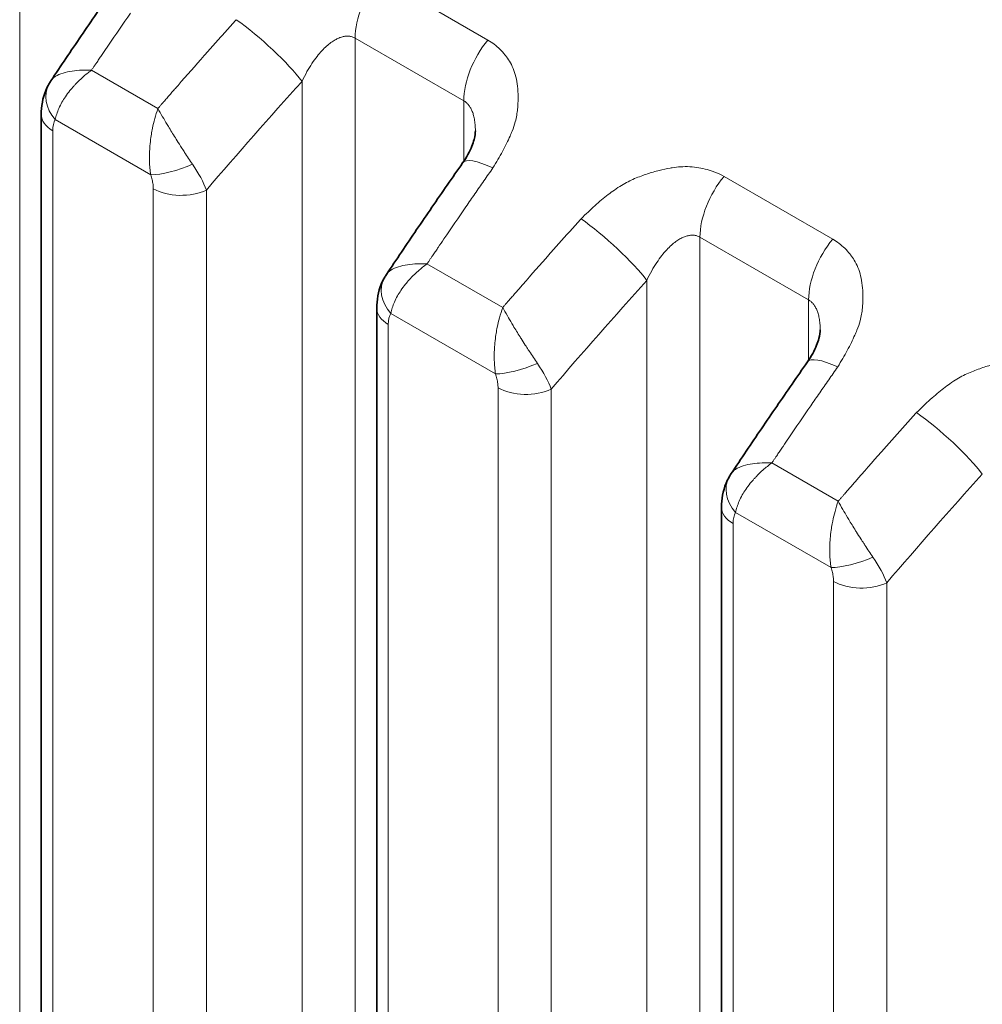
# Model space of a CAD drawing. Header units: millimetres. Extents: x 5 to 415, y 5 to 292.
# Tile 171 of 199: x 358.22 to 361.89, y 256.43 to 260.18. Entities that reach past the tile are written whole.
import ezdxf

# ---------------------------------------------------------------- set-up
doc = ezdxf.new("R2010")
doc.units = ezdxf.units.MM
doc.layers.add('Sichtbar (ISO)', color=7, linetype='Continuous', lineweight=35)
doc.layers.add('Sichtbar schmal (ISO)', color=7, linetype='Continuous', lineweight=18)

msp = doc.modelspace()

# ---------------------------------------------------------------- linework, layer by layer
at = {"layer": 'Sichtbar (ISO)'}
for p, q in [((358.30654028, 259.81810712), (358.30654028, 252.07851307)), ((359.95948602, 259.75601703), (359.95948602, 259.75601653)), ((359.5839112, 259.08061667), (359.5839112, 251.34106405)), ((361.27221228, 258.99811417), (361.27221228, 258.99811367)), ((360.89663746, 258.32271381), (360.89663746, 250.58301282))]:
    msp.add_line(p, q, dxfattribs=at)
for points, knots in [([(391.17686999, 249.23971956), (386.01031567, 252.22261198), (380.84376135, 255.2055044), (370.51065272, 261.17128924), (365.3440984, 264.15418165), (360.17756917, 267.13708788)], [0.0000081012, 0.0000081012, 0.0000081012, 0.0000081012, 4.3839604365, 4.3839604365, 8.7679127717, 8.7679127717, 8.7679127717, 8.7679127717]), ([(375.57110628, 258.12923764), (372.9878177, 259.62070923), (370.40452912, 261.11218083), (365.23795196, 264.09512403), (362.65466338, 265.58659562), (360.07136768, 267.07806332)], [-4.3840048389, -4.3840048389, -4.3840048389, -4.3840048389, -2.1920049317, -2.1920049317, -0.0000050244, -0.0000050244, -0.0000050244, -0.0000050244]), ([(358.34306399, 259.94652134), (358.36221178, 259.97515461), (358.38140371, 260.00373106), (358.41987492, 260.06076888), (358.43915419, 260.08923025), (358.47779911, 260.14603645), (358.49716476, 260.1743813), (358.53598146, 260.23095301), (358.55543251, 260.25917988), (358.59441905, 260.31551422), (358.61395453, 260.34362168), (358.63353174, 260.37166874)], [5.717023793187, 5.717023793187, 5.717023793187, 5.717023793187, 5.724218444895, 5.724218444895, 5.731413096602, 5.731413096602, 5.73860774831, 5.73860774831, 5.745802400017, 5.745802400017, 5.752997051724, 5.752997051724, 5.752997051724, 5.752997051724]), ([(358.30654028, 259.81810739), (358.30654045, 259.84951212), (358.31191844, 259.88126595), (358.32724542, 259.91864269), (358.33120408, 259.92678875), (358.33569821, 259.93463918)], [0, 0, 0, 0, 0.019851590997, 0.019851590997, 0.025538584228, 0.025538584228, 0.025538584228, 0.025538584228]), ([(359.91090288, 259.63417734), (359.92584482, 259.65558483), (359.93792199, 259.67779563), (359.94957405, 259.70677254), (359.95241512, 259.71530846), (359.95819826, 259.73688949), (359.95948602, 259.74861928), (359.95948602, 259.75601653)], [0, 0, 0, 0, 0.017002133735, 0.017002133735, 0.024501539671, 0.024501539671, 0.037731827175, 0.037731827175, 0.037731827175, 0.037731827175]), ([(359.62043492, 259.2090309), (359.6395827, 259.23766416), (359.65877463, 259.26624061), (359.69724584, 259.32327843), (359.71652511, 259.3517398), (359.75517004, 259.40854601), (359.77453569, 259.43689085), (359.81335239, 259.49346256), (359.83280344, 259.52168943), (359.87178997, 259.57802377), (359.89132545, 259.60613124), (359.91090266, 259.63417829)], [5.71702379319, 5.71702379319, 5.71702379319, 5.71702379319, 5.724218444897, 5.724218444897, 5.731413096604, 5.731413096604, 5.738607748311, 5.738607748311, 5.745802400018, 5.745802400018, 5.752997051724, 5.752997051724, 5.752997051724, 5.752997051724]), ([(359.5839112, 259.08061694), (359.58391137, 259.11202168), (359.58928937, 259.1437755), (359.60461635, 259.18115225), (359.608575, 259.1892983), (359.61306913, 259.19714874)], [0, 0, 0, 0, 0.019851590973, 0.019851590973, 0.025538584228, 0.025538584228, 0.025538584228, 0.025538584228]), ([(361.22362915, 258.87627448), (361.23857108, 258.89768197), (361.25064825, 258.91989277), (361.26230032, 258.94886968), (361.26514138, 258.9574056), (361.27092452, 258.97898663), (361.27221228, 258.99071642), (361.27221228, 258.99811367)], [0, 0, 0, 0, 0.017002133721, 0.017002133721, 0.024501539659, 0.024501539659, 0.037731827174, 0.037731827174, 0.037731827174, 0.037731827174]), ([(360.93316118, 258.45112804), (360.95230896, 258.4797613), (360.9715009, 258.50833775), (361.0099721, 258.56537557), (361.02925138, 258.59383694), (361.0678963, 258.65064315), (361.08726195, 258.67898799), (361.12607865, 258.7355597), (361.1455297, 258.76378657), (361.18451624, 258.82012091), (361.20405172, 258.84822838), (361.22362892, 258.87627543)], [5.717023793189, 5.717023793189, 5.717023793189, 5.717023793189, 5.724218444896, 5.724218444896, 5.731413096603, 5.731413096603, 5.738607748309, 5.738607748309, 5.745802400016, 5.745802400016, 5.752997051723, 5.752997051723, 5.752997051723, 5.752997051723]), ([(360.89663746, 258.32271408), (360.89663763, 258.35411882), (360.90201563, 258.38587264), (360.91734261, 258.42324939), (360.92130127, 258.43139544), (360.92579539, 258.43924587)], [0, 0, 0, 0, 0.019851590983, 0.019851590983, 0.025538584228, 0.025538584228, 0.025538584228, 0.025538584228])]:
    msp.add_open_spline(points, degree=3, knots=knots, dxfattribs=at)
for points in [[(358.33569928, 259.93464105), (358.33801957, 259.93869396), (358.34047929, 259.9426566), (358.3430627, 259.94652011)], [(359.6130702, 259.1971506), (359.61539049, 259.20120352), (359.61785021, 259.20516615), (359.62043362, 259.20902966)], [(360.92579646, 258.43924774), (360.92811676, 258.44330065), (360.93057648, 258.44726329), (360.93315988, 258.4511268)]]:
    msp.add_open_spline(points, degree=3, dxfattribs=at)
at = {"layer": 'Sichtbar schmal (ISO)'}
for p, q in [((358.22445776, 260.84682302), (358.22446046, 252.2805871)), ((360.0070993, 260.10215705), (359.59337583, 260.3410204)), ((359.50182863, 260.1093326), (359.50183017, 251.54316031)), ((359.91555204, 259.87046933), (359.50182863, 260.1093326)), ((358.75058384, 259.84115461), (358.49775503, 259.98712541)), ((359.29934311, 259.94473639), (359.29934425, 251.71831448)), ((359.91555204, 259.87046933), (359.915552, 259.64099469)), ((358.35980987, 259.79887812), (358.72357752, 259.58885693)), ((358.35047427, 259.75686987), (358.35047428, 252.01727581)), ((361.31982556, 259.34425419), (360.9061021, 259.58311754)), ((358.73291295, 251.79651464), (358.73291312, 259.5360687)), ((358.93539689, 251.79141039), (358.93539683, 259.53096427)), ((360.81455484, 259.35142976), (360.81455518, 250.78509914)), ((361.2282783, 259.11256647), (360.81455484, 259.35142976)), ((360.0633101, 259.08325175), (359.77512595, 259.24963496)), ((360.61206937, 259.18683353), (360.61207051, 250.96033656)), ((361.2282783, 259.11256647), (361.22827829, 258.88309187)), ((359.63718079, 259.06138768), (360.03630378, 258.83095406)), ((359.6278452, 259.01937942), (359.62784521, 251.27982679)), ((360.04563912, 251.03859853), (360.04563939, 258.77816583)), ((360.24812315, 251.03349423), (360.24812309, 258.7730614)), ((361.34068103, 258.3457613), (361.08785222, 258.4917321)), ((360.94990705, 258.30348482), (361.3136747, 258.09346362)), ((360.94057146, 258.26147656), (360.94057147, 250.52177557)), ((361.32301004, 250.30095092), (361.32301031, 258.04067539)), ((361.52549412, 250.29584664), (361.52549402, 258.03557096))]:
    msp.add_line(p, q, dxfattribs=at)
for centre, major_axis, ratio, start_param, end_param in [((359.67860526, 260.21139459), (-0.125, -0.21650635), 0.5773502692, 4.4300756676, 5.4977865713), ((363.56788894, 253.22529179), (6.46403917, 13.34286382), 0.5248291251, 1.2881239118, 1.2984045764), ((359.13864497, 260.05530534), (0.18568234, -0.16739794), 0.160818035, 0.6863492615, 2.2121573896), ((360.09232873, 259.97253124), (0.125, 0.21650635), 0.5773502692, 1.288483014, 2.3561936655), ((363.56787778, 253.22529719), (6.46403888, 13.34286322), 0.5248291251, 1.2984045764, 1.3011026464), ((363.56784042, 253.22531529), (-6.46403791, -13.34286121), 0.5248291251, 4.4444781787, 4.4456486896), ((364.79214044, 252.51886833), (-8.4032612, -12.21302368), 0.6254768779, 4.5173166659, 4.5275969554), ((364.94551676, 252.41333662), (8.26169723, 12.00727926), 0.6254768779, 1.3631954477, 1.4014168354), ((358.46587581, 259.86011542), (-0.13017685, 0.07452507), 0.7739398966, 6.283179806, 7.4306202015), ((364.79214975, 252.51886192), (-8.40326083, -12.21302314), 0.6254768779, 4.5275969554, 4.5303255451), ((364.79218109, 252.51884036), (8.40325956, 12.2130213), 0.6254768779, 1.3904841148, 1.3916917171), ((358.45654028, 259.81810712), (-0.15, 0), 0.5773502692, 6.2831821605, 7.0685835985), ((358.42573486, 259.70691067), (-0.04817148, 0.10876842), 0.5316288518, 0.3728352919, 0.8760480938), ((360.11590182, 259.4910862), (-0.20499916, 0.14309209), 0.2476391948, 5.329846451, 6.2831853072), ((358.82961623, 259.65017265), (-0.14179558, -0.0489286), 0.2606288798, 0.6408357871, 1.8639415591), ((358.76522174, 259.635956), (-0.16855223, 0.19292491), 0.3460923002, 3.8708332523, 4.3839020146), ((360.99133153, 259.45349173), (-0.125, -0.21650635), 0.5773502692, 4.4300756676, 5.4977866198), ((358.83897884, 259.59730611), (0.15, 0), 0.5773502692, 3.9269936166, 5.4105201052), ((364.84525985, 252.48780134), (6.46403917, 13.34286381), 0.5248291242, 1.2881239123, 1.2984045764), ((360.45137123, 259.29740248), (0.18568234, -0.16739794), 0.160818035, 0.6863492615, 2.2121573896), ((364.84524869, 252.48780675), (6.46403888, 13.34286322), 0.5248291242, 1.2984045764, 1.3011026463), ((361.40505499, 259.21462837), (0.125, 0.21650635), 0.5773502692, 1.288483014, 2.356193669), ((364.84521133, 252.48782485), (-6.46403791, -13.34286121), 0.5248291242, 4.4444781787, 4.4456486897), ((366.10486673, 251.76096544), (-8.40326119, -12.21302369), 0.6254768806, 4.5173166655, 4.5275969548), ((359.74324674, 259.12262497), (-0.13017685, 0.07452507), 0.7739398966, 6.283179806, 7.4306202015), ((366.10487605, 251.76095904), (-8.40326082, -12.21302314), 0.6254768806, 4.5275969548, 4.5303255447), ((366.25824305, 251.65543374), (8.26169722, 12.00727927), 0.6254768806, 1.3631954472, 1.4014168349), ((366.10490738, 251.76093748), (8.40325955, 12.21302131), 0.6254768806, 1.3904841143, 1.3916917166), ((359.7339112, 259.08061667), (-0.15, 0), 0.5773502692, 6.2831821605, 7.0685835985), ((359.70310531, 258.96942072), (-0.04817096, 0.10876793), 0.5316294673, 0.372837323, 0.8760517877), ((361.42862808, 258.73318334), (-0.20499916, 0.14309209), 0.2476391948, 5.329846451, 6.2831853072), ((360.14234249, 258.89226979), (-0.14179558, -0.0489286), 0.2606288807, 0.6408357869, 1.8639415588), ((360.07794801, 258.87805314), (-0.16855223, 0.19292491), 0.3460923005, 3.8708332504, 4.3839020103), ((360.15170511, 258.83940325), (0.15, 0), 0.5773502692, 3.9269936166, 5.4105201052), ((366.15798617, 251.72989846), (6.46403915, 13.34286382), 0.524829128, 1.2881239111, 1.2984045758), ((361.72874216, 258.55991203), (0.18568234, -0.16739794), 0.160818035, 0.6863492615, 2.2121573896), ((366.157975, 251.72990387), (6.46403886, 13.34286322), 0.524829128, 1.2984045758, 1.3011026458), ((366.15793765, 251.72992196), (-6.46403789, -13.34286122), 0.524829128, 4.4444781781, 4.4456486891), ((367.38223766, 251.023475), (-8.40326119, -12.21302369), 0.6254768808, 4.5173166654, 4.5275969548), ((361.055973, 258.36472211), (-0.13017685, 0.07452507), 0.7739398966, 6.2831798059, 7.4306202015), ((367.53561398, 250.91794329), (8.26169722, 12.00727927), 0.6254768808, 1.3631954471, 1.4014168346), ((367.38224697, 251.02346859), (-8.40326082, -12.21302315), 0.6254768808, 4.5275969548, 4.5303255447), ((367.38227831, 251.02344703), (8.40325955, 12.21302131), 0.6254768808, 1.3904841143, 1.3916917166), ((361.04663746, 258.32271381), (-0.15, 0), 0.5773502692, 6.2831821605, 7.0685835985), ((361.01583196, 258.21151745), (-0.04817139, 0.10876833), 0.5316289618, 0.3728356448, 0.8760487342), ((361.41971341, 258.15477934), (-0.14179558, -0.0489286), 0.2606288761, 0.6408357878, 1.8639415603), ((361.3553193, 258.1405626), (-0.16855189, 0.19292473), 0.3460919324, 3.8708336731, 4.3839029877), ((361.42907603, 258.1019128), (0.15, 0), 0.5773502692, 3.9269936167, 5.4105201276)]:
    msp.add_ellipse(centre, major_axis=major_axis, ratio=ratio, start_param=start_param, end_param=end_param, dxfattribs=at)
for points, knots in [([(359.04923763, 260.17950906), (359.03561394, 260.16439654), (359.02187673, 260.14909722), (359.00824915, 260.13389512), (358.99458646, 260.11865386), (358.98103367, 260.1035107), (358.96748501, 260.08831123), (358.95393635, 260.07311177), (358.94039196, 260.05785581), (358.9269069, 260.04258144)], [0.00085647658, 0.00085647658, 0.00085647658, 0.00085647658, 0.33333333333, 0.33333333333, 0.33333333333, 0.66666666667, 0.66666666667, 0.66666666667, 1, 1, 1, 1]), ([(359.29934348, 259.94473615), (359.30523004, 259.95739547), (359.31728443, 259.98102447), (359.33655648, 260.01268834), (359.35571204, 260.03931441), (359.37440266, 260.06128451), (359.3923094, 260.07893519), (359.40916816, 260.09263529), (359.42484164, 260.10283679), (359.43936426, 260.1100351), (359.45291007, 260.1146647), (359.46569293, 260.11700244), (359.47801738, 260.11714404), (359.49022513, 260.11488832), (359.49798096, 260.11155395), (359.50182857, 260.10933263)], [0.00000373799, 0.00000373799, 0.00000373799, 0.00000373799, 0.11501548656, 0.22023121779, 0.31702696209, 0.40631375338, 0.4885039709, 0.56383284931, 0.63287433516, 0.69672354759, 0.75695145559, 0.81530021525, 0.87314537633, 0.93356801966, 1, 1, 1, 1]), ([(360.02620121, 259.61545782), (360.03962521, 259.63727586), (360.05173517, 259.65814336), (360.06242211, 259.67789749), (360.07368067, 259.69870825), (360.08335453, 259.71828453), (360.09124001, 259.73608673), (360.0941554, 259.74266848), (360.09682708, 259.74900563), (360.09924567, 259.75506287), (360.10435192, 259.76785121), (360.10815188, 259.77948111), (360.11114861, 259.79055275), (360.11580361, 259.80775097), (360.11859584, 259.82361072), (360.12020503, 259.84060685), (360.12063755, 259.84517504), (360.12097596, 259.84982557), (360.1212116, 259.85460385), (360.12169946, 259.86449671), (360.12202007, 259.87493759), (360.12195393, 259.88558067), (360.12187071, 259.89897151), (360.12116008, 259.9126779), (360.11966047, 259.9259932), (360.11825555, 259.9384677), (360.11615937, 259.95059363), (360.11355703, 259.96185169), (360.11087258, 259.97346493), (360.10736947, 259.98411479), (360.10324402, 259.99404894), (360.0991431, 260.00392402), (360.09442738, 260.01309544), (360.08914491, 260.02179067), (360.08472069, 260.02907316), (360.079896, 260.03602259), (360.07462422, 260.04274134), (360.073796, 260.04379688), (360.07295841, 260.04484704), (360.07211133, 260.04589168), (360.06615934, 260.05323188), (360.05974066, 260.06030098), (360.05282919, 260.0670486), (360.04613311, 260.07358593), (360.03897416, 260.07982171), (360.03133636, 260.08570317), (360.02373332, 260.09155786), (360.01565539, 260.09706166), (360.0070993, 260.10215705)], [0, 0, 0, 0, 0.0818672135, 0.0818672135, 0.0818672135, 0.1681134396, 0.1681134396, 0.1681134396, 0.2, 0.2, 0.2, 0.2673204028, 0.2673204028, 0.2673204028, 0.3718930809, 0.3718930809, 0.3718930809, 0.4, 0.4, 0.4, 0.4581919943, 0.4581919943, 0.4581919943, 0.5314075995, 0.5314075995, 0.5314075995, 0.6, 0.6, 0.6, 0.6707564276, 0.6707564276, 0.6707564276, 0.7410920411, 0.7410920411, 0.7410920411, 0.8, 0.8, 0.8, 0.8092547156, 0.8092547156, 0.8092547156, 0.8742830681, 0.8742830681, 0.8742830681, 0.9372848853, 0.9372848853, 0.9372848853, 1, 1, 1, 1]), ([(358.49775485, 259.98712564), (358.49991139, 259.9902427), (358.50205853, 259.9933655), (358.50418267, 259.99649801), (358.50630681, 259.99963051), (358.50840796, 260.00277272), (358.51052344, 260.00590805), (358.51263891, 260.00904338), (358.51476875, 260.01217178), (358.51661485, 260.01487861)], [0, 0, 0, 0, 0.33333333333, 0.33333333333, 0.33333333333, 0.66666666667, 0.66666666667, 0.66666666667, 0.99999955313, 0.99999955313, 0.99999955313, 0.99999955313]), ([(358.54053846, 260.05020485), (358.53920349, 260.0482463), (358.53759932, 260.04588806), (358.53596615, 260.04348571), (358.53433298, 260.04108337), (358.53267079, 260.03863693), (358.5310177, 260.03619927), (358.52936461, 260.03376161), (358.5277206, 260.03133273), (358.52607374, 260.02889464)], [0, 0, 0, 0, 0.3333333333, 0.3333333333, 0.3333333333, 0.6666666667, 0.6666666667, 0.6666666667, 1, 1, 1, 1]), ([(358.34306249, 259.94651888), (358.34724663, 259.95277611), (358.35307768, 259.95817347), (358.35996889, 259.96278269), (358.3684504, 259.96845559), (358.37851173, 259.97295344), (358.389371, 259.97642274), (358.40023027, 259.97989203), (358.41189466, 259.98232644), (358.42397183, 259.98412874), (358.436049, 259.98593105), (358.44853683, 259.98710336), (358.46094424, 259.98753708), (358.47335164, 259.9879708), (358.48568504, 259.98765892), (358.49775559, 259.98712471)], [0.03750044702, 0.03750044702, 0.03750044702, 0.03750044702, 0.2, 0.2, 0.2, 0.4, 0.4, 0.4, 0.6, 0.6, 0.6, 0.8, 0.8, 0.8, 1, 1, 1, 1]), ([(358.35980987, 259.79887812), (358.36127648, 259.80584243), (358.36319824, 259.81291661), (358.36551685, 259.82002359), (358.36787086, 259.82723906), (358.37063469, 259.83448819), (358.37375479, 259.84166863), (358.37725236, 259.84971779), (358.38119879, 259.85767998), (358.38550338, 259.86537212), (358.38952233, 259.87255385), (358.39384643, 259.87948412), (358.39847722, 259.88631154), (358.40385372, 259.89423839), (358.40964358, 259.90202928), (358.41597394, 259.90987565), (358.42037194, 259.91532689), (358.42503329, 259.9208041), (358.43003054, 259.9263494), (358.43258944, 259.92918895), (358.43523479, 259.93204588), (358.43796555, 259.93491224), (358.44625098, 259.94360908), (358.45532866, 259.95239467), (358.46510849, 259.9610255), (358.47526436, 259.9699882), (358.48617586, 259.97877884), (358.49775484, 259.98712564)], [0, 0, 0, 0, 0.10570726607, 0.10570726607, 0.10570726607, 0.21302828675, 0.21302828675, 0.21302828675, 0.33333333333, 0.33333333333, 0.33333333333, 0.44565540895, 0.44565540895, 0.44565540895, 0.57606499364, 0.57606499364, 0.57606499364, 0.66666666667, 0.66666666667, 0.66666666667, 0.71306044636, 0.71306044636, 0.71306044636, 0.85382403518, 0.85382403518, 0.85382403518, 0.99999999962, 0.99999999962, 0.99999999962, 0.99999999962]), ([(358.77244268, 259.86654032), (358.77036566, 259.86412721), (358.76799219, 259.86137276), (358.76560868, 259.85862533), (358.76309128, 259.85572357), (358.76056262, 259.8528297), (358.75805469, 259.84992031), (358.75554677, 259.84701091), (358.75305958, 259.84408599), (358.75058366, 259.84115484)], [0.01772805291, 0.01772805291, 0.01772805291, 0.01772805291, 0.33333333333, 0.33333333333, 0.33333333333, 0.66666666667, 0.66666666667, 0.66666666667, 1, 1, 1, 1]), ([(358.78407722, 259.87991582), (358.78603975, 259.88216997), (358.78799463, 259.88441788), (358.78995639, 259.88667597), (358.79191815, 259.88893406), (358.7938868, 259.89120232), (358.79582072, 259.89343013), (358.79763343, 259.8955183), (358.79941565, 259.89757091), (358.80093054, 259.89931753)], [0, 0, 0, 0, 0.33333333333, 0.33333333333, 0.33333333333, 0.66666666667, 0.66666666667, 0.66666666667, 0.9791078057, 0.9791078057, 0.9791078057, 0.9791078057]), ([(359.91555204, 259.87046936), (359.91876146, 259.86861634), (359.92485291, 259.86427261), (359.93304565, 259.85585231), (359.9402843, 259.84552871), (359.94659366, 259.83309516), (359.95189818, 259.81829619), (359.95604268, 259.80082703), (359.95879196, 259.78036018), (359.95947109, 259.76485285), (359.95948602, 259.75638333), (359.95948602, 259.75601703)], [0, 0, 0, 0, 0.0554165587, 0.11012060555, 0.16573002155, 0.22336506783, 0.2840889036, 0.34891881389, 0.4189106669, 0.49506709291, 0.49850569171, 0.49850569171, 0.49850569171, 0.49850569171]), ([(358.75058365, 259.84115484), (358.74620259, 259.82863517), (358.74217089, 259.81581832), (358.73862357, 259.80292256), (358.73524566, 259.79064266), (358.73230674, 259.77829651), (358.72983144, 259.76613867), (358.72908361, 259.76246559), (358.72837775, 259.75880945), (358.72771368, 259.75517643), (358.72624862, 259.74716126), (358.72498265, 259.73926469), (358.72389541, 259.73143384), (358.72238583, 259.72056116), (358.72121898, 259.70981519), (358.72035284, 259.69903333), (358.71964127, 259.69017545), (358.71913296, 259.68129179), (358.7188194, 259.67229661), (358.71877964, 259.67115578), (358.71874311, 259.67001324), (358.71871, 259.66886922), (358.71843949, 259.659522), (358.71839995, 259.65007754), (358.71866747, 259.64065292), (358.71891834, 259.63181488), (358.71943871, 259.62299463), (358.72026066, 259.61427786), (358.72107186, 259.60567502), (358.72217598, 259.59717316), (358.72357752, 259.58885693)], [0, 0, 0, 0, 0.1488141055, 0.1488141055, 0.1488141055, 0.2905212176, 0.2905212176, 0.2905212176, 0.3333333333, 0.3333333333, 0.3333333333, 0.427785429, 0.427785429, 0.427785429, 0.5589268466, 0.5589268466, 0.5589268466, 0.6666666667, 0.6666666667, 0.6666666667, 0.680331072, 0.680331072, 0.680331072, 0.791975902, 0.791975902, 0.791975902, 0.8966721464, 0.8966721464, 0.8966721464, 1, 1, 1, 1]), ([(358.75058365, 259.84115484), (358.75583073, 259.83167709), (358.76195549, 259.82135516), (358.76862014, 259.80991305), (358.77399647, 259.80068278), (358.77971954, 259.79073045), (358.78595868, 259.78017023), (358.78745376, 259.7776397), (358.78897842, 259.7750744), (358.79053491, 259.77247611), (358.79461701, 259.76566174), (358.79891732, 259.75862142), (358.80341765, 259.75134195), (358.80779418, 259.74426274), (358.81235989, 259.7369573), (358.81709283, 259.72942323), (358.81819811, 259.72766382), (358.81931239, 259.72589214), (358.82043584, 259.72410842), (358.82566066, 259.71581284), (358.83108454, 259.70725508), (358.83671703, 259.69846839), (358.84039239, 259.69273482), (358.84415647, 259.68690403), (358.84800792, 259.68099215), (358.84946999, 259.67874789), (358.85094428, 259.67649225), (358.85243007, 259.67422655), (358.85738357, 259.66667288), (358.86246543, 259.65900641), (358.86764309, 259.65128451), (358.87262103, 259.64386045), (358.87768769, 259.63638495), (358.88279834, 259.62893182)], [0, 0, 0, 0, 0.2, 0.2, 0.2, 0.3613385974, 0.3613385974, 0.3613385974, 0.4, 0.4, 0.4, 0.5013946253, 0.5013946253, 0.5013946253, 0.6, 0.6, 0.6, 0.6230271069, 0.6230271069, 0.6230271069, 0.7301192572, 0.7301192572, 0.7301192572, 0.8, 0.8, 0.8, 0.8265278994, 0.8265278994, 0.8265278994, 0.9149696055, 0.9149696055, 0.9149696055, 1, 1, 1, 1]), ([(359.92344231, 259.46730082), (359.9348331, 259.48377655), (359.94622504, 259.50026699), (359.95759888, 259.51671473), (359.96897272, 259.53316247), (359.98032834, 259.54956768), (359.99179254, 259.56606872), (360.00322784, 259.58252816), (360.01477146, 259.59908257), (360.02620121, 259.61545782)], [0, 0, 0, 0, 0.33333333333, 0.33333333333, 0.33333333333, 0.66666666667, 0.66666666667, 0.66666666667, 0.99915973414, 0.99915973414, 0.99915973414, 0.99915973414]), ([(360.9061021, 259.58311754), (360.89532309, 259.58876212), (360.88433115, 259.59375518), (360.87323259, 259.59809038), (360.8627053, 259.60220245), (360.85208101, 259.60572242), (360.84144018, 259.60867424), (360.83110152, 259.61154224), (360.8207472, 259.61387346), (360.81046502, 259.6156976), (360.7989088, 259.61774778), (360.78741978, 259.61903915), (360.77569786, 259.61966662), (360.76405569, 259.62028981), (360.75217793, 259.62025619), (360.73972454, 259.61946757), (360.72997241, 259.61885), (360.71986593, 259.61776519), (360.70925148, 259.6160905), (360.70653768, 259.61566233), (360.70378946, 259.61520711), (360.70101244, 259.61472397), (360.68756646, 259.61238466), (360.6734432, 259.60936844), (360.65927559, 259.60574943), (360.64407215, 259.60186582), (360.62882429, 259.5972894), (360.6142449, 259.59242948), (360.60611567, 259.58971968), (360.59819305, 259.58692726), (360.59058205, 259.58415392), (360.58195389, 259.58100993), (360.5737866, 259.57775822), (360.56584316, 259.5743365), (360.54870471, 259.56695395), (360.5325614, 259.55883752), (360.51536826, 259.54851331), (360.50671975, 259.54332002), (360.49781523, 259.53755316), (360.48847736, 259.53093924), (360.48093438, 259.52559662), (360.47304619, 259.51973911), (360.46488937, 259.51340921), (360.44886283, 259.50097221), (360.43181254, 259.48671452), (360.41414299, 259.47092273), (360.39728237, 259.4558539), (360.37984973, 259.43939389), (360.36196389, 259.4216062)], [0, 0, 0, 0, 0.0696834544, 0.0696834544, 0.0696834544, 0.1357801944, 0.1357801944, 0.1357801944, 0.2, 0.2, 0.2, 0.2721771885, 0.2721771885, 0.2721771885, 0.3438633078, 0.3438633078, 0.3438633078, 0.4, 0.4, 0.4, 0.4143524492, 0.4143524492, 0.4143524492, 0.4838452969, 0.4838452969, 0.4838452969, 0.5584189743, 0.5584189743, 0.5584189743, 0.6, 0.6, 0.6, 0.6471380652, 0.6471380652, 0.6471380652, 0.7488411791, 0.7488411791, 0.7488411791, 0.8, 0.8, 0.8, 0.8413253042, 0.8413253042, 0.8413253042, 0.9225212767, 0.9225212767, 0.9225212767, 1, 1, 1, 1]), ([(360.36196389, 259.4216062), (360.3483402, 259.40649368), (360.334603, 259.39119436), (360.32097541, 259.37599226), (360.30731272, 259.360751), (360.29375993, 259.34560784), (360.28021127, 259.33040837), (360.26666262, 259.3152089), (360.25311822, 259.29995295), (360.23963316, 259.28467857)], [0.00085647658, 0.00085647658, 0.00085647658, 0.00085647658, 0.33333333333, 0.33333333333, 0.33333333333, 0.66666666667, 0.66666666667, 0.66666666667, 1, 1, 1, 1]), ([(360.61206974, 259.18683328), (360.6179563, 259.19949261), (360.6300107, 259.22312161), (360.64928274, 259.25478548), (360.6684383, 259.28141155), (360.68712892, 259.30338165), (360.70503567, 259.32103233), (360.72189442, 259.33473243), (360.73756791, 259.34493393), (360.75209053, 259.35213224), (360.76563633, 259.35676183), (360.77841919, 259.35909957), (360.79074364, 259.35924118), (360.80295139, 259.35698546), (360.81070723, 259.35365109), (360.81455483, 259.35142977)], [0.00000373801, 0.00000373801, 0.00000373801, 0.00000373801, 0.11501548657, 0.22023121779, 0.3170269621, 0.40631375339, 0.4885039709, 0.56383284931, 0.63287433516, 0.69672354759, 0.75695145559, 0.81530021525, 0.87314537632, 0.93356801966, 1, 1, 1, 1]), ([(361.33892747, 258.85755496), (361.35235147, 258.879373), (361.36446144, 258.9002405), (361.37514837, 258.91999463), (361.38640694, 258.94080539), (361.39608079, 258.96038167), (361.40396628, 258.97818387), (361.40688166, 258.98476562), (361.40955334, 258.99110277), (361.41197193, 258.99716001), (361.41707818, 259.00994835), (361.42087814, 259.02157825), (361.42387487, 259.03264989), (361.42852987, 259.04984811), (361.4313221, 259.06570786), (361.4329313, 259.08270398), (361.43336381, 259.08727218), (361.43370222, 259.09192271), (361.43393786, 259.09670099), (361.43442572, 259.10659385), (361.43474634, 259.11703473), (361.4346802, 259.12767781), (361.43459698, 259.14106865), (361.43388635, 259.15477504), (361.43238673, 259.16809034), (361.43098181, 259.18056484), (361.42888564, 259.19269077), (361.42628329, 259.20394883), (361.42359885, 259.21556207), (361.42009573, 259.22621192), (361.41597028, 259.23614608), (361.41186936, 259.24602115), (361.40715365, 259.25519258), (361.40187117, 259.26388781), (361.39744696, 259.2711703), (361.39262226, 259.27811973), (361.38735048, 259.28483847), (361.38652226, 259.28589402), (361.38568467, 259.28694418), (361.3848376, 259.28798882), (361.3788856, 259.29532902), (361.37246693, 259.30239812), (361.36555545, 259.30914574), (361.35885937, 259.31568307), (361.35170042, 259.32191885), (361.34406262, 259.32780031), (361.33645958, 259.333655), (361.32838165, 259.33915879), (361.31982556, 259.34425419)], [0, 0, 0, 0, 0.0818672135, 0.0818672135, 0.0818672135, 0.1681134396, 0.1681134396, 0.1681134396, 0.2, 0.2, 0.2, 0.2673204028, 0.2673204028, 0.2673204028, 0.371893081, 0.371893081, 0.371893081, 0.4, 0.4, 0.4, 0.4581919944, 0.4581919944, 0.4581919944, 0.5314075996, 0.5314075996, 0.5314075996, 0.6, 0.6, 0.6, 0.6707564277, 0.6707564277, 0.6707564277, 0.7410920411, 0.7410920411, 0.7410920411, 0.8, 0.8, 0.8, 0.8092547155, 0.8092547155, 0.8092547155, 0.8742830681, 0.8742830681, 0.8742830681, 0.9372848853, 0.9372848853, 0.9372848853, 1, 1, 1, 1]), ([(359.81790939, 259.31271441), (359.81657441, 259.31075585), (359.81497024, 259.30839762), (359.81333707, 259.30599527), (359.81170391, 259.30359292), (359.81004172, 259.30114649), (359.80838862, 259.29870883), (359.80673553, 259.29627117), (359.80509152, 259.29384228), (359.80344467, 259.2914042)], [0, 0, 0, 0, 0.3333333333, 0.3333333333, 0.3333333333, 0.6666666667, 0.6666666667, 0.6666666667, 1, 1, 1, 1]), ([(359.77512577, 259.24963519), (359.77728232, 259.25275225), (359.77942945, 259.25587505), (359.78155359, 259.25900756), (359.78367774, 259.26214006), (359.78577889, 259.26528227), (359.78789436, 259.26841761), (359.79000983, 259.27155294), (359.79213968, 259.27468133), (359.79398578, 259.27738817)], [0, 0, 0, 0, 0.33333333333, 0.33333333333, 0.33333333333, 0.66666666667, 0.66666666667, 0.66666666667, 0.99999955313, 0.99999955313, 0.99999955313, 0.99999955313]), ([(359.62043341, 259.20902844), (359.62461756, 259.21528567), (359.63044861, 259.22068303), (359.63733983, 259.22529225), (359.64582134, 259.23096515), (359.65588267, 259.235463), (359.66674195, 259.2389323), (359.67760122, 259.24240159), (359.68926561, 259.24483599), (359.70134278, 259.2466383), (359.71341994, 259.24844061), (359.72590778, 259.24961292), (359.73831518, 259.25004664), (359.75072258, 259.25048036), (359.76305597, 259.25016848), (359.77512651, 259.24963426)], [0.03750042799, 0.03750042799, 0.03750042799, 0.03750042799, 0.2, 0.2, 0.2, 0.4, 0.4, 0.4, 0.6, 0.6, 0.6, 0.8, 0.8, 0.8, 0.9999999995, 0.9999999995, 0.9999999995, 0.9999999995]), ([(359.63718079, 259.06138768), (359.6386474, 259.06835198), (359.64056916, 259.07542617), (359.64288777, 259.08253314), (359.64524178, 259.08974861), (359.64800562, 259.09699774), (359.65112571, 259.10417819), (359.65462328, 259.11222735), (359.65856972, 259.12018953), (359.6628743, 259.12788168), (359.66689325, 259.1350634), (359.67121735, 259.14199368), (359.67584814, 259.14882109), (359.68122464, 259.15674794), (359.68701451, 259.16453883), (359.69334486, 259.1723852), (359.69774286, 259.17783644), (359.70240422, 259.18331365), (359.70740146, 259.18885896), (359.70996037, 259.1916985), (359.71260571, 259.19455544), (359.71533648, 259.1974218), (359.72362191, 259.20611863), (359.73269958, 259.21490422), (359.74247941, 259.22353506), (359.75263528, 259.23249775), (359.76354678, 259.24128839), (359.77512577, 259.2496352)], [0, 0, 0, 0, 0.10570726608, 0.10570726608, 0.10570726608, 0.21302828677, 0.21302828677, 0.21302828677, 0.33333333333, 0.33333333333, 0.33333333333, 0.445655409, 0.445655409, 0.445655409, 0.5760649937, 0.5760649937, 0.5760649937, 0.66666666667, 0.66666666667, 0.66666666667, 0.71306044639, 0.71306044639, 0.71306044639, 0.85382403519, 0.85382403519, 0.85382403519, 0.99999999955, 0.99999999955, 0.99999999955, 0.99999999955]), ([(360.09680348, 259.12201296), (360.09876601, 259.12426711), (360.10072089, 259.12651502), (360.10268265, 259.12877311), (360.10464441, 259.1310312), (360.10661306, 259.13329946), (360.10854698, 259.13552727), (360.11035969, 259.13761544), (360.11214192, 259.13966805), (360.1136568, 259.14141466)], [0, 0, 0, 0, 0.33333333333, 0.33333333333, 0.33333333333, 0.66666666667, 0.66666666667, 0.66666666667, 0.97910779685, 0.97910779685, 0.97910779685, 0.97910779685]), ([(360.06330992, 259.08325198), (360.05892885, 259.07073231), (360.05489716, 259.05791546), (360.05134984, 259.04501969), (360.04797192, 259.0327398), (360.045033, 259.02039365), (360.0425577, 259.00823581), (360.04180987, 259.00456273), (360.04110401, 259.00090659), (360.04043995, 258.99727357), (360.03897488, 258.9892584), (360.03770892, 258.98136182), (360.03662167, 258.97353098), (360.03511209, 258.9626583), (360.03394524, 258.95191233), (360.03307911, 258.94113047), (360.03236753, 258.93227259), (360.03185922, 258.92338893), (360.03154567, 258.91439375), (360.0315059, 258.91325291), (360.03146937, 258.91211038), (360.03143626, 258.91096636), (360.03116575, 258.90161914), (360.03112621, 258.89217468), (360.03139373, 258.88275006), (360.0316446, 258.87391202), (360.03216497, 258.86509177), (360.03298692, 258.856375), (360.03379812, 258.84777216), (360.03490224, 258.8392703), (360.03630378, 258.83095406)], [0, 0, 0, 0, 0.1488141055, 0.1488141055, 0.1488141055, 0.2905212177, 0.2905212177, 0.2905212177, 0.3333333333, 0.3333333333, 0.3333333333, 0.4277854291, 0.4277854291, 0.4277854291, 0.5589268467, 0.5589268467, 0.5589268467, 0.6666666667, 0.6666666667, 0.6666666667, 0.680331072, 0.680331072, 0.680331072, 0.791975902, 0.791975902, 0.791975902, 0.8966721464, 0.8966721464, 0.8966721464, 1, 1, 1, 1]), ([(360.08516894, 259.10863746), (360.08309192, 259.10622435), (360.08071846, 259.1034699), (360.07833494, 259.10072247), (360.07581754, 259.09782071), (360.07328888, 259.09492684), (360.07078096, 259.09201745), (360.06827303, 259.08910805), (360.06578584, 259.08618313), (360.06330992, 259.08325198)], [0.01772805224, 0.01772805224, 0.01772805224, 0.01772805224, 0.33333333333, 0.33333333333, 0.33333333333, 0.66666666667, 0.66666666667, 0.66666666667, 1, 1, 1, 1]), ([(360.06330992, 259.08325198), (360.06855699, 259.07377422), (360.07468176, 259.06345229), (360.08134641, 259.05201018), (360.08672273, 259.04277991), (360.09244581, 259.03282758), (360.09868495, 259.02226737), (360.10018003, 259.01973683), (360.10170469, 259.01717153), (360.10326118, 259.01457323), (360.10734328, 259.00775886), (360.11164359, 259.00071855), (360.11614391, 258.99343909), (360.12052044, 258.98635987), (360.12508616, 258.97905442), (360.12981911, 258.97152035), (360.13092438, 258.96976094), (360.13203865, 258.96798928), (360.1331621, 258.96620556), (360.13838692, 258.95790998), (360.1438108, 258.94935222), (360.14944329, 258.94056553), (360.15311866, 258.93483195), (360.15688274, 258.92900116), (360.16073419, 258.92308927), (360.16219626, 258.92084502), (360.16367055, 258.91858939), (360.16515634, 258.91632369), (360.17010984, 258.90877002), (360.17519169, 258.90110355), (360.18036935, 258.89338165), (360.1853473, 258.88595759), (360.19041395, 258.87848209), (360.1955246, 258.87102895)], [0, 0, 0, 0, 0.2, 0.2, 0.2, 0.3613385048, 0.3613385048, 0.3613385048, 0.4, 0.4, 0.4, 0.5013945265, 0.5013945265, 0.5013945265, 0.6, 0.6, 0.6, 0.6230270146, 0.6230270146, 0.6230270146, 0.7301191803, 0.7301191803, 0.7301191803, 0.8, 0.8, 0.8, 0.8265278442, 0.8265278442, 0.8265278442, 0.9149695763, 0.9149695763, 0.9149695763, 1, 1, 1, 1]), ([(361.2282783, 259.1125665), (361.23148772, 259.11071348), (361.23757917, 259.10636975), (361.24577192, 259.09794945), (361.25301056, 259.08762585), (361.25931992, 259.0751923), (361.26462444, 259.06039333), (361.26876894, 259.04292417), (361.27151822, 259.02245732), (361.27219736, 259.00694999), (361.27221228, 258.99848047), (361.27221228, 258.99811417)], [0, 0, 0, 0, 0.0554165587, 0.11012060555, 0.16573002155, 0.22336506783, 0.28408890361, 0.3489188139, 0.41891066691, 0.49506709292, 0.49850569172, 0.49850569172, 0.49850569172, 0.49850569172]), ([(361.23616858, 258.70939797), (361.24755937, 258.72587369), (361.2589513, 258.74236414), (361.27032514, 258.75881188), (361.28169898, 258.77525962), (361.2930546, 258.79166482), (361.3045188, 258.80816586), (361.3159541, 258.8246253), (361.32749773, 258.84117971), (361.33892747, 258.85755496)], [0, 0, 0, 0, 0.33333333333, 0.33333333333, 0.33333333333, 0.66666666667, 0.66666666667, 0.66666666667, 0.99915973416, 0.99915973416, 0.99915973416, 0.99915973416]), ([(362.18347302, 258.8456271), (362.17269401, 258.85127167), (362.16170207, 258.85626473), (362.15060352, 258.86059994), (362.14007622, 258.864712), (362.12945193, 258.86823198), (362.1188111, 258.87118379), (362.10847244, 258.87405179), (362.09811812, 258.87638301), (362.08783595, 258.87820716), (362.07627972, 258.88025733), (362.0647907, 258.8815487), (362.05306878, 258.88217617), (362.04142662, 258.88279936), (362.02954885, 258.88276574), (362.01709546, 258.88197712), (362.00734334, 258.88135956), (361.99723685, 258.88027474), (361.9866224, 258.87860005), (361.98390861, 258.87817188), (361.98116038, 258.87771667), (361.97838337, 258.87723353), (361.96493738, 258.87489421), (361.95081412, 258.87187799), (361.93664652, 258.86825898), (361.92144308, 258.86437537), (361.90619522, 258.85979895), (361.89161582, 258.85493904), (361.88348659, 258.85222923), (361.87556397, 258.84943682), (361.86795297, 258.84666347), (361.85932481, 258.84351948), (361.85115753, 258.84026777), (361.84321408, 258.83684606), (361.82607564, 258.8294635), (361.80993233, 258.82134707), (361.79273919, 258.81102287), (361.78409068, 258.80582957), (361.77518615, 258.80006272), (361.76584829, 258.7934488), (361.75830531, 258.78810617), (361.75041712, 258.78224867), (361.74226029, 258.77591876), (361.72623375, 258.76348176), (361.70918347, 258.74922407), (361.69151391, 258.73343228), (361.67465329, 258.71836345), (361.65722066, 258.70190344), (361.63933482, 258.68411575)], [0, 0, 0, 0, 0.0696834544, 0.0696834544, 0.0696834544, 0.1357801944, 0.1357801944, 0.1357801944, 0.2, 0.2, 0.2, 0.2721771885, 0.2721771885, 0.2721771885, 0.3438633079, 0.3438633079, 0.3438633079, 0.4, 0.4, 0.4, 0.4143524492, 0.4143524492, 0.4143524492, 0.4838452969, 0.4838452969, 0.4838452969, 0.5584189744, 0.5584189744, 0.5584189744, 0.6, 0.6, 0.6, 0.6471380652, 0.6471380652, 0.6471380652, 0.7488411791, 0.7488411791, 0.7488411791, 0.8, 0.8, 0.8, 0.8413253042, 0.8413253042, 0.8413253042, 0.9225212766, 0.9225212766, 0.9225212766, 1, 1, 1, 1]), ([(361.63933482, 258.68411575), (361.62571113, 258.66900323), (361.61197392, 258.65370392), (361.59834634, 258.63850181), (361.58468365, 258.62326055), (361.57113086, 258.60811739), (361.5575822, 258.59291793), (361.54403354, 258.57771846), (361.53048914, 258.5624625), (361.51700408, 258.54718813)], [0.00085647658, 0.00085647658, 0.00085647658, 0.00085647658, 0.33333333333, 0.33333333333, 0.33333333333, 0.66666666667, 0.66666666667, 0.66666666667, 1, 1, 1, 1]), ([(361.13063565, 258.55481154), (361.12930068, 258.55285299), (361.1276965, 258.55049475), (361.12606333, 258.54809241), (361.12443017, 258.54569006), (361.12276798, 258.54324363), (361.12111489, 258.54080596), (361.11946179, 258.5383683), (361.11781779, 258.53593942), (361.11617093, 258.53350133)], [0, 0, 0, 0, 0.3333333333, 0.3333333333, 0.3333333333, 0.6666666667, 0.6666666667, 0.6666666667, 1, 1, 1, 1]), ([(361.08785203, 258.49173233), (361.09000858, 258.49484939), (361.09215571, 258.49797219), (361.09427986, 258.5011047), (361.096404, 258.5042372), (361.09850515, 258.50737941), (361.10062063, 258.51051474), (361.1027361, 258.51365007), (361.10486594, 258.51677847), (361.10671204, 258.5194853)], [0, 0, 0, 0, 0.33333333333, 0.33333333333, 0.33333333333, 0.66666666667, 0.66666666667, 0.66666666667, 0.99999955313, 0.99999955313, 0.99999955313, 0.99999955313]), ([(360.93315968, 258.45112558), (360.93734382, 258.4573828), (360.94317487, 258.46278016), (360.95006608, 258.46738938), (360.95854759, 258.47306228), (360.96860892, 258.47756014), (360.97946819, 258.48102943), (360.99032746, 258.48449873), (361.00199185, 258.48693313), (361.01406902, 258.48873544), (361.02614619, 258.49053775), (361.03863402, 258.49171006), (361.05104143, 258.49214377), (361.06344883, 258.49257749), (361.07578223, 258.49226562), (361.08785277, 258.4917314)], [0.03750044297, 0.03750044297, 0.03750044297, 0.03750044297, 0.2, 0.2, 0.2, 0.4, 0.4, 0.4, 0.6, 0.6, 0.6, 0.8, 0.8, 0.8, 0.9999999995, 0.9999999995, 0.9999999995, 0.9999999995]), ([(360.94990705, 258.30348482), (360.95137367, 258.31044912), (360.95329542, 258.31752331), (360.95561404, 258.32463028), (360.95796804, 258.33184575), (360.96073188, 258.33909488), (360.96385197, 258.34627533), (360.96734955, 258.35432448), (360.97129598, 258.36228667), (360.97560056, 258.36997882), (360.97961951, 258.37716054), (360.98394361, 258.38409081), (360.98857441, 258.39091823), (360.99395091, 258.39884508), (360.99974077, 258.40663597), (361.00607113, 258.41448234), (361.01046913, 258.41993358), (361.01513048, 258.42541079), (361.02012773, 258.4309561), (361.02268663, 258.43379564), (361.02533198, 258.43665258), (361.02806274, 258.43951894), (361.03634817, 258.44821577), (361.04542584, 258.45700136), (361.05520568, 258.46563219), (361.06536155, 258.47459489), (361.07627304, 258.48338553), (361.08785203, 258.49173234)], [0, 0, 0, 0, 0.10570726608, 0.10570726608, 0.10570726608, 0.21302828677, 0.21302828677, 0.21302828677, 0.33333333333, 0.33333333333, 0.33333333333, 0.44565540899, 0.44565540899, 0.44565540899, 0.57606499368, 0.57606499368, 0.57606499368, 0.66666666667, 0.66666666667, 0.66666666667, 0.71306044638, 0.71306044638, 0.71306044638, 0.85382403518, 0.85382403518, 0.85382403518, 0.99999999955, 0.99999999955, 0.99999999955, 0.99999999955]), ([(361.37417441, 258.38452251), (361.37613694, 258.38677666), (361.37809181, 258.38902458), (361.38005357, 258.39128266), (361.38201534, 258.39354075), (361.38398399, 258.39580901), (361.38591791, 258.39803682), (361.38773062, 258.40012499), (361.38951284, 258.4021776), (361.39102772, 258.40392422)], [0, 0, 0, 0, 0.33333333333, 0.33333333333, 0.33333333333, 0.66666666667, 0.66666666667, 0.66666666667, 0.97910779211, 0.97910779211, 0.97910779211, 0.97910779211]), ([(361.36253987, 258.37114701), (361.36046285, 258.3687339), (361.35808938, 258.36597945), (361.35570587, 258.36323202), (361.35318847, 258.36033026), (361.35065981, 258.3574364), (361.34815188, 258.354527), (361.34564396, 258.35161761), (361.34315677, 258.34869268), (361.34068085, 258.34576153)], [0.01772805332, 0.01772805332, 0.01772805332, 0.01772805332, 0.33333333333, 0.33333333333, 0.33333333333, 0.66666666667, 0.66666666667, 0.66666666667, 1, 1, 1, 1]), ([(361.34068084, 258.34576153), (361.33629978, 258.33324187), (361.33226808, 258.32042501), (361.32872076, 258.30752925), (361.32534285, 258.29524935), (361.32240393, 258.2829032), (361.31992862, 258.27074537), (361.31918079, 258.26707228), (361.31847494, 258.26341614), (361.31781087, 258.25978312), (361.31634581, 258.25176795), (361.31507984, 258.24387138), (361.31399259, 258.23604053), (361.31248302, 258.22516785), (361.31131616, 258.21442188), (361.31045003, 258.20364003), (361.30973845, 258.19478214), (361.30923014, 258.18589848), (361.30891659, 258.17690331), (361.30887682, 258.17576247), (361.30884029, 258.17461993), (361.30880719, 258.17347591), (361.30853668, 258.1641287), (361.30849714, 258.15468423), (361.30876466, 258.14525961), (361.30901553, 258.13642157), (361.30953589, 258.12760133), (361.31035784, 258.11888456), (361.31116905, 258.11028171), (361.31227317, 258.10177985), (361.3136747, 258.09346362)], [0, 0, 0, 0, 0.1488141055, 0.1488141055, 0.1488141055, 0.2905212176, 0.2905212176, 0.2905212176, 0.3333333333, 0.3333333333, 0.3333333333, 0.4277854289, 0.4277854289, 0.4277854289, 0.5589268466, 0.5589268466, 0.5589268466, 0.6666666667, 0.6666666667, 0.6666666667, 0.6803310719, 0.6803310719, 0.6803310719, 0.7919759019, 0.7919759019, 0.7919759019, 0.8966721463, 0.8966721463, 0.8966721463, 1, 1, 1, 1]), ([(361.34068084, 258.34576153), (361.3459279, 258.3362838), (361.35205266, 258.32596188), (361.3587173, 258.31451979), (361.36409363, 258.30528951), (361.36981672, 258.29533716), (361.37605587, 258.28477692), (361.37755094, 258.28224641), (361.37907558, 258.27968115), (361.38063205, 258.27708288), (361.38471416, 258.27026848), (361.38901449, 258.26322814), (361.39351484, 258.25594864), (361.39789135, 258.24886946), (361.40245704, 258.24156405), (361.40718997, 258.23403001), (361.40829526, 258.23227057), (361.40940956, 258.23049887), (361.41053302, 258.22871511), (361.41575784, 258.22041953), (361.42118172, 258.21186178), (361.42681422, 258.20307508), (361.43048957, 258.19734153), (361.43425363, 258.19151077), (361.43810506, 258.1855989), (361.43956715, 258.18335463), (361.44104146, 258.18109897), (361.44252726, 258.17883324), (361.44748076, 258.17127958), (361.45256262, 258.1636131), (361.45774027, 258.1558912), (361.46271822, 258.14846714), (361.46778487, 258.14099164), (361.47289553, 258.13353851)], [0, 0, 0, 0, 0.2, 0.2, 0.2, 0.3613389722, 0.3613389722, 0.3613389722, 0.4, 0.4, 0.4, 0.5013950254, 0.5013950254, 0.5013950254, 0.6, 0.6, 0.6, 0.6230274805, 0.6230274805, 0.6230274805, 0.7301195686, 0.7301195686, 0.7301195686, 0.8, 0.8, 0.8, 0.8265281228, 0.8265281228, 0.8265281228, 0.9149697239, 0.9149697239, 0.9149697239, 1, 1, 1, 1])]:
    msp.add_open_spline(points, degree=3, knots=knots, dxfattribs=at)
for points in [[(358.73291312, 259.5360687), (358.7330366, 259.54112627), (358.73250477, 259.55179256), (358.728953, 259.57047529), (358.72558269, 259.58266051), (358.72357752, 259.58885693)], [(360.04563939, 258.77816584), (360.04576286, 258.78322341), (360.04523103, 258.7938897), (360.04167926, 258.81257242), (360.03830895, 258.82475765), (360.03630378, 258.83095406)], [(361.32301031, 258.04067539), (361.32313379, 258.04573296), (361.32260196, 258.05639925), (361.31905018, 258.07508197), (361.31567987, 258.0872672), (361.3136747, 258.09346362)]]:
    msp.add_open_spline(points, degree=3, dxfattribs=at)

doc.saveas('drawing.dxf')
